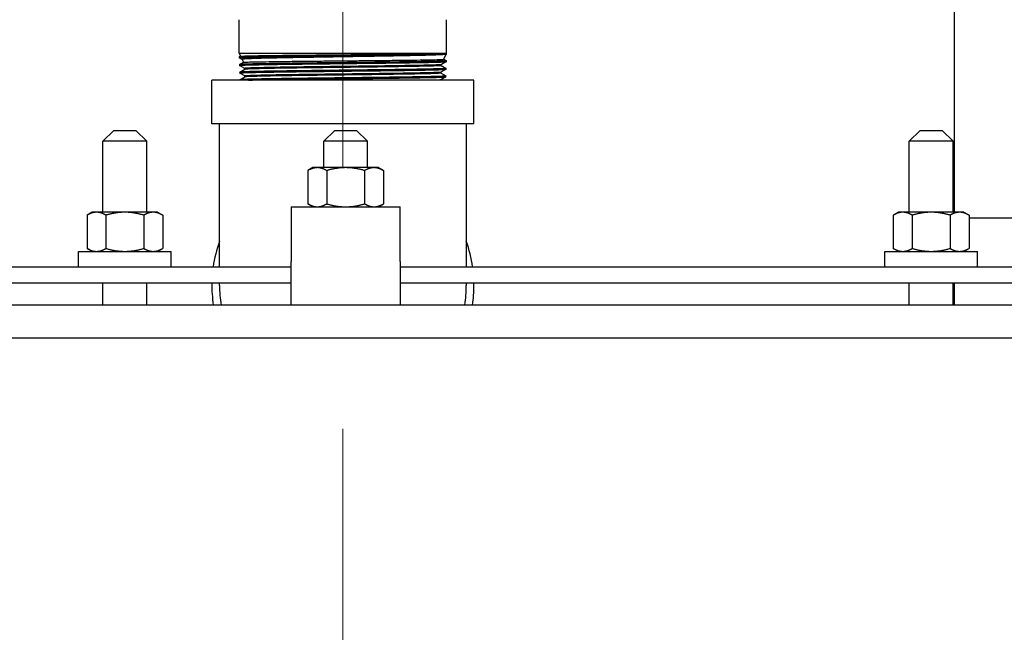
# Model space of a CAD drawing. Extents: x 1 to 669, y 0 to 417.
# Tile 61 of 256: x 111 to 122, y 257 to 264. Entities that reach past the tile are written whole.
import ezdxf

# ---------------------------------------------------------------- set-up
doc = ezdxf.new("R2010")
doc.units = 0
doc.header["$LTSCALE"] = 12
doc.header["$MEASUREMENT"] = 0
doc.linetypes.add('C', pattern=[2, 1.25, -0.25, 0.25, -0.25])
doc.layers.get('0').update_dxf_attribs({"linetype": 'CONTINUOUS'})
doc.layers.add('C', color=4, linetype='C', lineweight=13)
doc.layers.add('X', color=1, linetype='CONTINUOUS')

msp = doc.modelspace()

# ---------------------------------------------------------------- linework, layer by layer
for p, q in [((112.01295, 262.96326), (111.88795, 262.83826)), ((112.01295, 262.96326), (112.26295, 262.96326)), ((112.26295, 262.96326), (112.38795, 262.83826)), ((114.54014, 262.96326), (114.41514, 262.83826)), ((114.54014, 262.96326), (114.79014, 262.96326)), ((114.79014, 262.96326), (114.91514, 262.83826)), ((121.24098, 262.96326), (121.11598, 262.83826)), ((121.24098, 262.96326), (121.49098, 262.96326)), ((121.49098, 262.96326), (121.61598, 262.83826)), ((112.38795, 262.83826), (111.88795, 262.83826)), ((111.88795, 262.02576), (111.88795, 262.83826)), ((112.38795, 262.02576), (112.38795, 262.83826)), ((114.91514, 262.83826), (114.41514, 262.83826)), ((114.41514, 262.53626), (114.41514, 262.83826)), ((114.91514, 262.53626), (114.91514, 262.83826)), ((121.61598, 262.83826), (121.11598, 262.83826)), ((121.11598, 262.02576), (121.11598, 262.83826)), ((121.61598, 262.02576), (121.61598, 262.83826)), ((114.29014, 262.53626), (114.23213, 262.50276)), ((114.23213, 262.50276), (114.23213, 262.12175)), ((114.34038, 262.53626), (114.29014, 262.53626)), ((114.66514, 262.53626), (114.34038, 262.53626)), ((114.44863, 262.50276), (114.44863, 262.12175)), ((114.9899, 262.53626), (114.66514, 262.53626)), ((114.88165, 262.50276), (114.88165, 262.12175)), ((115.04014, 262.53626), (114.9899, 262.53626)), ((115.04014, 262.53626), (115.09815, 262.50276)), ((115.09815, 262.50276), (115.09815, 262.12175)), ((114.29014, 262.08826), (114.23213, 262.12175)), ((115.04014, 262.08826), (115.09815, 262.12175)), ((111.76295, 262.02576), (111.70493, 261.99226)), ((111.70493, 261.99226), (111.70493, 261.61125)), ((111.81319, 262.02576), (111.76295, 262.02576)), ((112.13795, 262.02576), (111.81319, 262.02576)), ((111.92144, 261.99226), (111.92144, 261.61125)), ((112.46271, 262.02576), (112.13795, 262.02576)), ((112.35445, 261.99226), (112.35445, 261.61125)), ((112.51295, 262.02576), (112.46271, 262.02576)), ((112.51295, 262.02576), (112.57096, 261.99226)), ((112.57096, 261.99226), (112.57096, 261.61125)), ((114.04014, 262.08826), (114.04014, 261.46326)), ((114.04014, 262.08826), (115.29014, 262.08826)), ((115.29014, 261.46326), (115.29014, 262.08826)), ((120.99098, 262.02576), (120.93297, 261.99226)), ((120.93297, 261.99226), (120.93297, 261.61125)), ((121.04122, 262.02576), (120.99098, 262.02576)), ((121.36598, 262.02576), (121.04122, 262.02576)), ((121.14948, 261.99226), (121.14948, 261.61125)), ((121.69074, 262.02576), (121.36598, 262.02576)), ((121.58249, 261.99226), (121.58249, 261.61125)), ((121.74098, 262.02576), (121.69074, 262.02576)), ((121.74098, 262.02576), (121.79899, 261.99226)), ((121.79899, 261.99226), (121.79899, 261.61125)), ((121.79899, 261.96326), (122.50859, 261.96326)), ((111.60645, 261.57776), (112.66945, 261.57776)), ((111.60645, 261.40076), (111.60645, 261.57776)), ((111.76295, 261.57776), (111.70493, 261.61125)), ((112.51295, 261.57776), (112.57096, 261.61125)), ((112.66945, 261.40076), (112.66945, 261.57776)), ((120.83448, 261.57776), (121.89748, 261.57776)), ((120.83448, 261.40076), (120.83448, 261.57776)), ((120.99098, 261.57776), (120.93297, 261.61125)), ((121.74098, 261.57776), (121.79899, 261.61125)), ((121.89748, 261.40076), (121.89748, 261.57776)), ((114.04014, 260.96326), (114.04014, 261.46326)), ((115.29014, 261.46326), (115.29014, 260.96326)), ((105.67712, 261.40076), (114.04014, 261.40076)), ((115.29014, 261.40076), (123.6502, 261.40076)), ((114.04014, 261.21326), (105.67712, 261.21326)), ((111.88795, 260.96326), (111.88795, 261.21326)), ((112.38795, 260.96326), (112.38795, 261.21326)), ((123.6502, 261.21326), (115.29014, 261.21326)), ((121.11598, 260.96326), (121.11598, 261.21326)), ((121.61598, 260.96326), (121.61598, 261.21326)), ((121.63039, 261.21326), (121.63039, 260.96326)), ((147.63359, 260.96326), (83.53196, 260.96326)), ((83.53196, 260.58826), (147.63359, 260.58826))]:
    msp.add_line(p, q)
for points in [[(114.34038, 262.53626), (114.29014, 262.53626), (114.23213, 262.50276)], [(114.44863, 262.50276), (114.39062, 262.53626), (114.34038, 262.53626)], [(114.66514, 262.53626), (114.56466, 262.53626), (114.44863, 262.50276)], [(114.88165, 262.50276), (114.76562, 262.53626), (114.66514, 262.53626)], [(114.9899, 262.53626), (114.93966, 262.53626), (114.88165, 262.50276)], [(115.09815, 262.50276), (115.04014, 262.53626), (114.9899, 262.53626)], [(114.23213, 262.12175), (114.29014, 262.08826), (114.34038, 262.08826)], [(114.34038, 262.08826), (114.39062, 262.08826), (114.44863, 262.12175)], [(114.44863, 262.12175), (114.56466, 262.08826), (114.66514, 262.08826)], [(114.66514, 262.08826), (114.76562, 262.08826), (114.88165, 262.12175)], [(114.88165, 262.12175), (114.93966, 262.08826), (114.9899, 262.08826)], [(114.9899, 262.08826), (115.04014, 262.08826), (115.09815, 262.12175)], [(111.81319, 262.02576), (111.76295, 262.02576), (111.70493, 261.99226)], [(111.92144, 261.99226), (111.86343, 262.02576), (111.81319, 262.02576)], [(112.13795, 262.02576), (112.03746, 262.02576), (111.92144, 261.99226)], [(112.35445, 261.99226), (112.23843, 262.02576), (112.13795, 262.02576)], [(112.46271, 262.02576), (112.41246, 262.02576), (112.35445, 261.99226)], [(112.57096, 261.99226), (112.51295, 262.02576), (112.46271, 262.02576)], [(121.04122, 262.02576), (120.99098, 262.02576), (120.93297, 261.99226)], [(121.14948, 261.99226), (121.09146, 262.02576), (121.04122, 262.02576)], [(121.36598, 262.02576), (121.2655, 262.02576), (121.14948, 261.99226)], [(121.58249, 261.99226), (121.46646, 262.02576), (121.36598, 262.02576)], [(121.69074, 262.02576), (121.6405, 262.02576), (121.58249, 261.99226)], [(121.79899, 261.99226), (121.74098, 262.02576), (121.69074, 262.02576)], [(111.70493, 261.61125), (111.76295, 261.57776), (111.81319, 261.57776)], [(111.81319, 261.57776), (111.86343, 261.57776), (111.92144, 261.61125)], [(111.92144, 261.61125), (112.03746, 261.57776), (112.13795, 261.57776)], [(112.13795, 261.57776), (112.23843, 261.57776), (112.35445, 261.61125)], [(112.35445, 261.61125), (112.41246, 261.57776), (112.46271, 261.57776)], [(112.46271, 261.57776), (112.51295, 261.57776), (112.57096, 261.61125)], [(120.93297, 261.61125), (120.99098, 261.57776), (121.04122, 261.57776)], [(121.04122, 261.57776), (121.09146, 261.57776), (121.14948, 261.61125)], [(121.14948, 261.61125), (121.2655, 261.57776), (121.36598, 261.57776)], [(121.36598, 261.57776), (121.46646, 261.57776), (121.58249, 261.61125)], [(121.58249, 261.61125), (121.6405, 261.57776), (121.69074, 261.57776)], [(121.69074, 261.57776), (121.74098, 261.57776), (121.79899, 261.61125)]]:
    msp.add_rational_spline(points, [1, 1.0379548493, 1], degree=2)
at = {"layer": 'C'}
msp.add_line((114.63359, 277.54814), (114.63359, 161.62837), dxfattribs=at)
at = {"layer": 'X'}
for p, q in [((121.63039, 268.53826), (121.63039, 262.02576)), ((113.44609, 263.84646), (113.44609, 264.23006)), ((115.82109, 263.84646), (115.82109, 264.23006)), ((113.44609, 263.84646), (113.4623, 263.81169)), ((113.44609, 263.84646), (115.82109, 263.84646)), ((113.44745, 263.80297), (113.44774, 263.79351)), ((113.44768, 263.80325), (113.4625, 263.8118)), ((115.78856, 263.7767), (115.81508, 263.83356)), ((115.82056, 263.83673), (115.81476, 263.83338)), ((115.8208, 263.837), (115.82109, 263.84646)), ((113.47936, 263.77512), (113.44798, 263.79324)), ((113.45015, 263.71602), (113.45045, 263.70656)), ((113.4504, 263.71631), (113.49503, 263.74208)), ((113.50937, 263.6724), (113.45069, 263.70628)), ((113.47927, 263.7753), (113.49482, 263.74196)), ((115.75919, 263.71371), (115.76057, 263.71668)), ((115.75919, 263.70516), (115.75919, 263.71371)), ((115.75919, 263.7053), (115.81544, 263.67282)), ((115.81784, 263.74975), (115.76023, 263.71648)), ((115.78862, 263.77682), (115.81814, 263.75977)), ((115.81809, 263.75003), (115.81838, 263.75948)), ((113.45286, 263.62905), (113.45316, 263.61959)), ((113.4531, 263.62933), (113.50963, 263.66197)), ((113.51205, 263.58545), (113.45339, 263.61932)), ((113.45581, 263.54239), (113.5123, 263.57502)), ((113.50937, 263.66183), (113.50937, 263.67255)), ((113.51205, 263.57487), (113.51205, 263.58559)), ((115.81242, 263.57584), (115.75351, 263.54182)), ((115.81514, 263.66281), (115.75621, 263.62878)), ((115.75647, 263.6182), (115.75647, 263.62893)), ((115.75647, 263.61835), (115.81272, 263.58587)), ((115.81267, 263.57612), (115.81297, 263.58557)), ((115.81538, 263.66308), (115.81568, 263.67254)), ((116.13359, 263.53826), (113.13359, 263.53826)), ((113.13359, 263.03826), (113.13359, 263.53826)), ((113.45557, 263.54211), (113.45569, 263.53826)), ((115.75376, 263.53826), (115.75376, 263.54196)), ((116.13359, 263.03826), (116.13359, 263.53826)), ((116.13359, 263.03826), (113.13359, 263.03826))]:
    msp.add_line(p, q, dxfattribs=at)
for radius, start, end in [(1.5, 160.333362, 171.855699), (1.5, 8.144301, 19.666638), (1.5, 179.045026, 188.626927), (1.5, 0, 0.954974), (1.4125, 179.99672, 189.165806), (1.4125, 350.834194, 0), (1.5, 351.373073, 0)]:
    msp.add_arc((114.63359, 261.18826), radius, start, end, dxfattribs=at)
at = {"layer": 'X', "extrusion": (2.22628e-16, -9.42201e-33, -1)}
msp.add_ellipse((114.63361, 261.18826), major_axis=(1.41248, 0.00007), ratio=0.00001231, start_param=0, end_param=0.00004925, dxfattribs=at)
at = {"layer": 'X'}
for points, knots in [([(115.82109, 263.84646), (115.82108, 263.84594), (115.81861, 263.84542), (115.81122, 263.84464), (115.80811, 263.84438), (115.79921, 263.84376), (115.79287, 263.8434), (115.78033, 263.84281), (115.77478, 263.84257), (115.76463, 263.84217), (115.76031, 263.84201), (115.74345, 263.84141), (115.72945, 263.84096), (115.70464, 263.84026), (115.69491, 263.84), (115.66968, 263.83937), (115.65359, 263.839), (115.62481, 263.83838), (115.61273, 263.83813), (115.59312, 263.83774), (115.58591, 263.8376), (115.55487, 263.837), (115.52966, 263.83654), (115.48798, 263.83582), (115.47249, 263.83556), (115.42279, 263.83475), (115.38711, 263.83422), (115.33433, 263.83345), (115.31866, 263.83323), (115.28461, 263.83275), (115.26617, 263.83249), (115.21333, 263.83176), (115.17825, 263.83129), (115.10078, 263.83029), (115.05816, 263.82977), (114.99567, 263.82901), (114.97652, 263.82877), (114.93394, 263.82826), (114.91046, 263.82797), (114.86144, 263.82738), (114.8359, 263.82707), (114.79915, 263.82664), (114.78805, 263.82651), (114.72954, 263.82582), (114.68184, 263.82527), (114.62044, 263.82456), (114.60677, 263.8244), (114.57856, 263.82408), (114.56402, 263.82391), (114.5288, 263.82349), (114.50816, 263.82325), (114.4569, 263.82264), (114.42638, 263.82227), (114.36816, 263.82158), (114.34044, 263.82125), (114.28388, 263.82057), (114.2551, 263.82022), (114.21354, 263.81971), (114.20047, 263.81955), (114.17253, 263.81919), (114.15769, 263.819), (114.10555, 263.81833), (114.06903, 263.81784), (114.00398, 263.81696), (113.97518, 263.81657), (113.9245, 263.81585), (113.90236, 263.81553), (113.87131, 263.81506), (113.8619, 263.81492), (113.81324, 263.81416), (113.77618, 263.81354), (113.72707, 263.81267), (113.71292, 263.81241), (113.67749, 263.81175), (113.65698, 263.81134), (113.63083, 263.81078), (113.62405, 263.81063), (113.58876, 263.80983), (113.56346, 263.80917), (113.53191, 263.80823), (113.52283, 263.80794), (113.50222, 263.80722), (113.49159, 263.80679), (113.47945, 263.80621), (113.47648, 263.80606), (113.46322, 263.80531), (113.45584, 263.80472), (113.45038, 263.80395), (113.44942, 263.80378), (113.44787, 263.80339), (113.44744, 263.80318), (113.44745, 263.80297)], [-9.47256273, -9.47256273, -9.47256273, -9.47256273, -9.13709181, -9.13709181, -8.96674034, -8.96674034, -8.73163726, -8.73163726, -8.5742815, -8.5742815, -8.46833119, -8.46833119, -8.18143914, -8.18143914, -8.01317852, -8.01317852, -7.76844077, -7.76844077, -7.60371768, -7.60371768, -7.51117551, -7.51117551, -7.21310844, -7.21310844, -7.04491639, -7.04491639, -6.68776918, -6.68776918, -6.5407645, -6.5407645, -6.37374365, -6.37374365, -6.07049846, -6.07049846, -5.72046006, -5.72046006, -5.56768836, -5.56768836, -5.38325844, -5.38325844, -5.18541776, -5.18541776, -5.10006029, -5.10006029, -4.73627046, -4.73627046, -4.63213991, -4.63213991, -4.52116385, -4.52116385, -4.36309456, -4.36309456, -4.12752798, -4.12752798, -3.9102245, -3.9102245, -3.67985042, -3.67985042, -3.57308017, -3.57308017, -3.45002315, -3.45002315, -3.13665507, -3.13665507, -2.87538198, -2.87538198, -2.66312778, -2.66312778, -2.56914037, -2.56914037, -2.17038982, -2.17038982, -2.00138706, -2.00138706, -1.73212313, -1.73212313, -1.63460314, -1.63460314, -1.21079821, -1.21079821, -1.01927815, -1.01927815, -0.73697617, -0.73697617, -0.6367191, -0.6367191, -0.25426431, -0.25426431, -0.14107296, -0.14107296, -0.000001, -0.000001, -0.000001, -0.000001]), ([(113.44774, 263.79351), (113.44774, 263.79366), (113.44795, 263.79381), (113.44865, 263.79406), (113.449, 263.79415), (113.45114, 263.79462), (113.45414, 263.795), (113.46251, 263.79574), (113.46775, 263.7961), (113.48025, 263.79679), (113.48741, 263.79713), (113.50557, 263.79787), (113.51708, 263.79828), (113.53499, 263.79885), (113.54014, 263.79901), (113.55688, 263.79951), (113.56922, 263.79985), (113.59235, 263.80044), (113.60272, 263.80069), (113.63673, 263.80146), (113.66209, 263.80198), (113.69797, 263.80267), (113.70658, 263.80283), (113.72293, 263.80313), (113.73062, 263.80327), (113.7623, 263.80383), (113.78742, 263.80427), (113.82914, 263.80495), (113.84499, 263.8052), (113.88674, 263.80584), (113.91318, 263.80623), (113.95634, 263.80684), (113.97248, 263.80707), (113.9943, 263.80737), (113.99974, 263.80744), (114.01746, 263.80768), (114.02985, 263.80785), (114.06779, 263.80837), (114.09374, 263.80872), (114.14384, 263.80937), (114.16787, 263.80968), (114.22044, 263.81034), (114.24908, 263.81069), (114.30421, 263.81136), (114.33063, 263.81167), (114.37132, 263.81216), (114.38542, 263.81233), (114.42833, 263.81284), (114.45729, 263.81319), (114.51245, 263.81384), (114.53861, 263.81415), (114.59636, 263.81483), (114.62797, 263.81519), (114.68583, 263.81586), (114.71208, 263.81616), (114.75269, 263.81663), (114.76709, 263.8168), (114.81055, 263.81732), (114.83948, 263.81767), (114.89392, 263.81832), (114.91945, 263.81863), (114.97422, 263.81929), (115.00337, 263.81964), (115.06063, 263.82034), (115.08874, 263.82069), (115.13423, 263.82127), (115.15188, 263.8215), (115.20985, 263.82226), (115.24917, 263.8228), (115.31475, 263.82372), (115.34163, 263.8241), (115.39101, 263.82482), (115.41365, 263.82516), (115.44965, 263.82573), (115.46343, 263.82596), (115.5094, 263.82673), (115.53996, 263.82727), (115.5906, 263.82823), (115.61148, 263.82865), (115.64544, 263.82937), (115.65911, 263.82967), (115.68125, 263.8302), (115.69009, 263.83043), (115.71898, 263.8312), (115.73699, 263.83175), (115.76379, 263.83268), (115.77373, 263.83307), (115.7893, 263.83378), (115.79537, 263.8341), (115.80263, 263.83456), (115.80461, 263.83469), (115.81447, 263.83544), (115.81915, 263.83606), (115.82067, 263.83677), (115.82079, 263.83689), (115.8208, 263.837)], [-11.53285802, -11.53285802, -11.53285802, -11.53285802, -11.43284874, -11.43284874, -11.37084895, -11.37084895, -11.12690911, -11.12690911, -10.89489076, -10.89489076, -10.67291371, -10.67291371, -10.40248666, -10.40248666, -10.29989945, -10.29989945, -10.08149183, -10.08149183, -9.91915115, -9.91915115, -9.57329629, -9.57329629, -9.46734587, -9.46734587, -9.37639584, -9.37639584, -9.09912493, -9.09912493, -8.93618078, -8.93618078, -8.67979378, -8.67979378, -8.53080306, -8.53080306, -8.48166176, -8.48166176, -8.37156485, -8.37156485, -8.14806424, -8.14806424, -7.94801612, -7.94801612, -7.71635826, -7.71635826, -7.50752891, -7.50752891, -7.39749014, -7.39749014, -7.17392687, -7.17392687, -6.97382948, -6.97382948, -6.73303245, -6.73303245, -6.53274931, -6.53274931, -6.42236867, -6.42236867, -6.19900496, -6.19900496, -5.99918079, -5.99918079, -5.76651448, -5.76651448, -5.5359199, -5.5359199, -5.38705137, -5.38705137, -5.0409498, -5.0409498, -4.78848577, -4.78848577, -4.56220179, -4.56220179, -4.4165029, -4.4165029, -4.06461066, -4.06461066, -3.79041412, -3.79041412, -3.58761652, -3.58761652, -3.44235546, -3.44235546, -3.08961343, -3.08961343, -2.83172871, -2.83172871, -2.62016525, -2.62016525, -2.53114475, -2.53114475, -2.13612935, -2.13612935, -2.06239191, -2.06239191, -2.06239191, -2.06239191]), ([(113.4625, 263.8118), (113.46363, 263.81245), (113.47089, 263.81312), (113.49856, 263.81449), (113.51987, 263.81518), (113.56755, 263.81638), (113.59059, 263.81689), (113.64957, 263.81802), (113.68721, 263.81863), (113.77996, 263.82001), (113.83691, 263.82078), (113.92834, 263.82188), (113.95864, 263.82223), (114.05351, 263.82329), (114.12104, 263.82403), (114.25987, 263.82545), (114.33074, 263.82612), (114.48097, 263.82757), (114.5603, 263.82834), (114.71801, 263.8298), (114.796, 263.83053), (114.90915, 263.83163), (114.94533, 263.83199), (115.05489, 263.83306), (115.12642, 263.83377), (115.22846, 263.83486), (115.26151, 263.83523), (115.35472, 263.83629), (115.41198, 263.83696), (115.5199, 263.83838), (115.56984, 263.83912), (115.68033, 263.84093), (115.73216, 263.84205), (115.78424, 263.84368), (115.79724, 263.8442), (115.81585, 263.8453), (115.82083, 263.84589), (115.82109, 263.84646)], [0.06139308, 0.06139308, 0.06139308, 0.06139308, 0.58954625, 0.58954625, 1.15791361, 1.15791361, 1.56011971, 1.56011971, 2.06514214, 2.06514214, 2.67523908, 2.67523908, 2.96134308, 2.96134308, 3.54237111, 3.54237111, 4.10606628, 4.10606628, 4.7127555, 4.7127555, 5.3087024, 5.3087024, 5.59302779, 5.59302779, 6.18131623, 6.18131623, 6.47456504, 6.47456504, 7.03504277, 7.03504277, 7.62528495, 7.62528495, 8.52449075, 8.52449075, 8.95713866, 8.95713866, 9.42156658, 9.42156658, 9.42156658, 9.42156658]), ([(115.81476, 263.83338), (115.81428, 263.8331), (115.81342, 263.83283), (115.80703, 263.83141), (115.79536, 263.83026), (115.75771, 263.82793), (115.73054, 263.8267), (115.66302, 263.82423), (115.62325, 263.82306), (115.53271, 263.82069), (115.48239, 263.81949), (115.36825, 263.81705), (115.30412, 263.81583), (115.17432, 263.81342), (115.10975, 263.81228), (114.975, 263.81003), (114.90492, 263.80888), (114.79613, 263.80711), (114.75842, 263.8065), (114.64549, 263.80471), (114.57011, 263.80353), (114.45847, 263.80172), (114.42179, 263.80112), (114.30829, 263.79925), (114.23303, 263.79803), (114.09152, 263.79553), (114.02534, 263.7943), (113.90514, 263.79196), (113.85083, 263.79082), (113.77597, 263.78906), (113.752, 263.78847), (113.6877, 263.78682), (113.65068, 263.78577), (113.59633, 263.78392), (113.57649, 263.78315), (113.53176, 263.78118), (113.51112, 263.78001), (113.4849, 263.77763), (113.47874, 263.77645), (113.47927, 263.7753)], [2.12597317, 2.12597317, 2.12597317, 2.12597317, 2.25974627, 2.25974627, 2.8080104, 2.8080104, 3.40811123, 3.40811123, 3.98844343, 3.98844343, 4.55720018, 4.55720018, 5.16445939, 5.16445939, 5.70854525, 5.70854525, 6.26239868, 6.26239868, 6.55260706, 6.55260706, 7.12943904, 7.12943904, 7.41462965, 7.41462965, 8.02074199, 8.02074199, 8.60374077, 8.60374077, 9.15386013, 9.15386013, 9.43318676, 9.43318676, 9.94825554, 9.94825554, 10.30905597, 10.30905597, 10.88666565, 10.88666565, 11.43780721, 11.43780721, 11.43780721, 11.43780721]), ([(115.81814, 263.75977), (115.81829, 263.75968), (115.81837, 263.7596), (115.81842, 263.75922), (115.81769, 263.75893), (115.81447, 263.75832), (115.8117, 263.75799), (115.80548, 263.75745), (115.80262, 263.75724), (115.79586, 263.75679), (115.79189, 263.75656), (115.77694, 263.75578), (115.76379, 263.75524), (115.74428, 263.75456), (115.74033, 263.75443), (115.72692, 263.75401), (115.71684, 263.75371), (115.69526, 263.75313), (115.68378, 263.75284), (115.66187, 263.75231), (115.65171, 263.75207), (115.61706, 263.75129), (115.59078, 263.75075), (115.54148, 263.74982), (115.51945, 263.74943), (115.47696, 263.74872), (115.45684, 263.74839), (115.42061, 263.74782), (115.40482, 263.74757), (115.35451, 263.7468), (115.31878, 263.74627), (115.24838, 263.74529), (115.21403, 263.74483), (115.15894, 263.74412), (115.13887, 263.74386), (115.10055, 263.74337), (115.08237, 263.74314), (115.02071, 263.74235), (114.97646, 263.7418), (114.89814, 263.74086), (114.86443, 263.74046), (114.80345, 263.73975), (114.77628, 263.73943), (114.72764, 263.73886), (114.70621, 263.73861), (114.6413, 263.73784), (114.59777, 263.73732), (114.54321, 263.73669), (114.53206, 263.73656), (114.49156, 263.73608), (114.46231, 263.73574), (114.41163, 263.73515), (114.39012, 263.7349), (114.34784, 263.73439), (114.32706, 263.73414), (114.26462, 263.73337), (114.22349, 263.73285), (114.15163, 263.73194), (114.12059, 263.73155), (114.06507, 263.73083), (114.0404, 263.7305), (113.99836, 263.72992), (113.98077, 263.72968), (113.92699, 263.7289), (113.89192, 263.72838), (113.84177, 263.7276), (113.8255, 263.72735), (113.78683, 263.72673), (113.76489, 263.72636), (113.73537, 263.72584), (113.72699, 263.72569), (113.71005, 263.72538), (113.70152, 263.72521), (113.66754, 263.72455), (113.64372, 263.72405), (113.61008, 263.72329), (113.5989, 263.72303), (113.57101, 263.72234), (113.55526, 263.72191), (113.53716, 263.72137), (113.53336, 263.72125), (113.52521, 263.72098), (113.52091, 263.72084), (113.50662, 263.72033), (113.49757, 263.71996), (113.48326, 263.7193), (113.4776, 263.71901), (113.46565, 263.71829), (113.46023, 263.71787), (113.4543, 263.71721), (113.45269, 263.71697), (113.45064, 263.71649), (113.45015, 263.71625), (113.45015, 263.71602)], [-9.51338368, -9.51338368, -9.51338368, -9.51338368, -9.45661526, -9.45661526, -9.26922027, -9.26922027, -9.05145155, -9.05145155, -8.91178009, -8.91178009, -8.76280499, -8.76280499, -8.40989047, -8.40989047, -8.32462409, -8.32462409, -8.13054749, -8.13054749, -7.93776402, -7.93776402, -7.78430216, -7.78430216, -7.43599623, -7.43599623, -7.17922766, -7.17922766, -6.96363933, -6.96363933, -6.80400853, -6.80400853, -6.46611912, -6.46611912, -6.16321367, -6.16321367, -5.99338459, -5.99338459, -5.84318287, -5.84318287, -5.48909316, -5.48909316, -5.22657283, -5.22657283, -5.01779266, -5.01779266, -4.85413936, -4.85413936, -4.52265684, -4.52265684, -4.43739848, -4.43739848, -4.21259989, -4.21259989, -4.04548849, -4.04548849, -3.88195293, -3.88195293, -3.55032157, -3.55032157, -3.28974411, -3.28974411, -3.07399068, -3.07399068, -2.91424317, -2.91424317, -2.57667043, -2.57667043, -2.408481, -2.408481, -2.16603832, -2.16603832, -2.06728731, -2.06728731, -1.96257313, -1.96257313, -1.64073056, -1.64073056, -1.46828564, -1.46828564, -1.18737076, -1.18737076, -1.10959377, -1.10959377, -1.01491986, -1.01491986, -0.78039723, -0.78039723, -0.5891764, -0.5891764, -0.31199912, -0.31199912, -0.15163602, -0.15163602, -0.000001, -0.000001, -0.000001, -0.000001]), ([(113.45045, 263.70656), (113.45044, 263.70679), (113.45091, 263.70702), (113.45374, 263.70769), (113.45748, 263.70814), (113.46508, 263.70874), (113.46732, 263.7089), (113.47202, 263.7092), (113.47443, 263.70935), (113.48436, 263.7099), (113.49318, 263.71031), (113.50977, 263.71098), (113.51663, 263.71123), (113.54277, 263.71211), (113.56496, 263.71273), (113.59647, 263.7135), (113.6027, 263.71365), (113.62795, 263.71424), (113.64836, 263.71469), (113.68261, 263.71539), (113.69543, 263.71564), (113.7403, 263.71648), (113.7744, 263.71706), (113.8196, 263.71779), (113.82854, 263.71793), (113.84752, 263.71823), (113.8576, 263.71839), (113.89017, 263.71889), (113.91323, 263.71924), (113.95821, 263.7199), (113.98001, 263.72021), (114.02789, 263.72087), (114.05411, 263.72122), (114.09482, 263.72175), (114.1089, 263.72193), (114.13804, 263.72231), (114.15311, 263.7225), (114.1875, 263.72294), (114.20689, 263.72319), (114.25359, 263.72377), (114.28106, 263.72412), (114.31922, 263.72458), (114.32965, 263.72471), (114.38698, 263.7254), (114.43455, 263.72596), (114.50035, 263.72673), (114.5182, 263.72693), (114.56397, 263.72747), (114.59192, 263.7278), (114.65315, 263.72853), (114.68643, 263.72892), (114.76783, 263.72988), (114.81578, 263.73043), (114.88085, 263.7312), (114.89841, 263.73141), (114.94296, 263.73194), (114.96981, 263.73227), (115.02806, 263.733), (115.05931, 263.73339), (115.13485, 263.73435), (115.17847, 263.73491), (115.23619, 263.73568), (115.25151, 263.73588), (115.2904, 263.73642), (115.31362, 263.73675), (115.36347, 263.73749), (115.3898, 263.73789), (115.44997, 263.73882), (115.48292, 263.73935), (115.52661, 263.74011), (115.539, 263.74033), (115.57318, 263.74096), (115.59412, 263.74138), (115.63005, 263.74213), (115.64543, 263.74248), (115.67564, 263.74318), (115.69028, 263.74355), (115.71569, 263.74423), (115.7267, 263.74455), (115.74195, 263.74504), (115.74686, 263.7452), (115.76128, 263.74572), (115.76999, 263.74607), (115.7845, 263.74673), (115.79051, 263.74704), (115.80241, 263.74776), (115.80765, 263.74816), (115.81407, 263.74885), (115.81596, 263.74915), (115.81773, 263.74964), (115.81808, 263.74983), (115.81809, 263.75003)], [-18.90915199, -18.90915199, -18.90915199, -18.90915199, -18.76104523, -18.76104523, -18.4684975, -18.4684975, -18.3637257, -18.3637257, -18.269671, -18.269671, -18.00476426, -18.00476426, -17.84234053, -17.84234053, -17.43085156, -17.43085156, -17.33330884, -17.33330884, -17.04598612, -17.04598612, -16.88370855, -16.88370855, -16.49764311, -16.49764311, -16.40428617, -16.40428617, -16.30207834, -16.30207834, -16.07855265, -16.07855265, -15.87788412, -15.87788412, -15.64705875, -15.64705875, -15.52697951, -15.52697951, -15.40088217, -15.40088217, -15.24190602, -15.24190602, -15.02178736, -15.02178736, -14.93947377, -14.93947377, -14.57071115, -14.57071115, -14.43386427, -14.43386427, -14.22071974, -14.22071974, -13.9671305, -13.9671305, -13.59872889, -13.59872889, -13.46169177, -13.46169177, -13.2491152, -13.2491152, -12.99538797, -12.99538797, -12.62527191, -12.62527191, -12.48901647, -12.48901647, -12.27470882, -12.27470882, -12.01717984, -12.01717984, -11.66453373, -11.66453373, -11.51954806, -11.51954806, -11.2526549, -11.2526549, -11.03189942, -11.03189942, -10.79154986, -10.79154986, -10.58004136, -10.58004136, -10.47234214, -10.47234214, -10.24754974, -10.24754974, -10.04543282, -10.04543282, -9.77958385, -9.77958385, -9.58578252, -9.58578252, -9.45982275, -9.45982275, -9.45982275, -9.45982275]), ([(113.49503, 263.74208), (113.49697, 263.74319), (113.51588, 263.74427), (113.58884, 263.74659), (113.64506, 263.74774), (113.76148, 263.74967), (113.81142, 263.75038), (113.92374, 263.75185), (113.98636, 263.75262), (114.08489, 263.75373), (114.11748, 263.75408), (114.2181, 263.75515), (114.28832, 263.75588), (114.39632, 263.75697), (114.43262, 263.75732), (114.53979, 263.75835), (114.61125, 263.75905), (114.75704, 263.76048), (114.83101, 263.76118), (114.97876, 263.76264), (115.05212, 263.76341), (115.15589, 263.76451), (115.18867, 263.76486), (115.28512, 263.76593), (115.34586, 263.76667), (115.42958, 263.76775), (115.45611, 263.7681), (115.53013, 263.76914), (115.57393, 263.76984), (115.65182, 263.77127), (115.68526, 263.77197), (115.73984, 263.77343), (115.76031, 263.7742), (115.7831, 263.77553), (115.78829, 263.77611), (115.78856, 263.7767)], [0.06254927, 0.06254927, 0.06254927, 0.06254927, 0.92800308, 0.92800308, 1.85874174, 1.85874174, 2.42806721, 2.42806721, 3.02255564, 3.02255564, 3.30435256, 3.30435256, 3.8725886, 3.8725886, 4.15540417, 4.15540417, 4.70120247, 4.70120247, 5.27108023, 5.27108023, 5.86331521, 5.86331521, 6.14619506, 6.14619506, 6.7189976, 6.7189976, 7.00284458, 7.00284458, 7.55220763, 7.55220763, 8.1236185, 8.1236185, 8.71892075, 8.71892075, 9.18992153, 9.18992153, 9.18992153, 9.18992153]), ([(115.74026, 263.71349), (115.72797, 263.71266), (115.70977, 263.71183), (115.64283, 263.70951), (115.58131, 263.70802), (115.42768, 263.70504), (115.33559, 263.70355), (115.13035, 263.70057), (115.01724, 263.69908), (114.78166, 263.69609), (114.65924, 263.6946), (114.41772, 263.69162), (114.29867, 263.69013), (114.07622, 263.68715), (113.97287, 263.68566), (113.79253, 263.68267), (113.71557, 263.68118), (113.596, 263.6782), (113.5534, 263.67671), (113.51632, 263.67433), (113.50937, 263.67344), (113.50937, 263.67255)], [0.2137827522, 0.2137827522, 0.2137827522, 0.2137827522, 0.2157977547, 0.2157977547, 0.2194283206, 0.2194283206, 0.2230588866, 0.2230588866, 0.2266894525, 0.2266894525, 0.2303200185, 0.2303200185, 0.2339505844, 0.2339505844, 0.2375811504, 0.2375811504, 0.2412117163, 0.2412117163, 0.2448422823, 0.2448422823, 0.2470100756, 0.2470100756, 0.2470100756, 0.2470100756]), ([(115.75919, 263.70516), (115.75919, 263.70497), (115.7589, 263.70479), (115.75349, 263.70312), (115.72893, 263.70163), (115.64283, 263.69864), (115.58131, 263.69715), (115.42768, 263.69417), (115.33559, 263.69268), (115.13035, 263.6897), (115.01724, 263.68821), (114.78166, 263.68522), (114.65924, 263.68373), (114.41772, 263.68075), (114.29867, 263.67926), (114.07622, 263.67628), (113.97287, 263.67479), (113.79253, 263.6718), (113.71557, 263.67031), (113.596, 263.66733), (113.5534, 263.66584), (113.51786, 263.66356), (113.511, 263.66277), (113.50963, 263.66197)], [0.211723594, 0.211723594, 0.211723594, 0.211723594, 0.2121671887, 0.2121671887, 0.2157977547, 0.2157977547, 0.2194283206, 0.2194283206, 0.2230588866, 0.2230588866, 0.2266894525, 0.2266894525, 0.2303200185, 0.2303200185, 0.2339505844, 0.2339505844, 0.2375811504, 0.2375811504, 0.2412117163, 0.2412117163, 0.2448422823, 0.2448422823, 0.2467696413, 0.2467696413, 0.2467696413, 0.2467696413]), ([(115.81544, 263.67282), (115.81559, 263.67274), (115.81566, 263.67265), (115.8157, 263.67236), (115.81533, 263.67216), (115.8143, 263.67188), (115.81399, 263.67181), (115.81312, 263.67163), (115.81251, 263.67153), (115.80774, 263.67083), (115.80046, 263.67023), (115.78038, 263.6691), (115.76808, 263.66856), (115.74938, 263.66789), (115.74542, 263.66775), (115.73564, 263.66742), (115.72966, 263.66723), (115.71235, 263.6667), (115.70038, 263.66637), (115.67563, 263.66572), (115.663, 263.66541), (115.64381, 263.66497), (115.63786, 263.66484), (115.61644, 263.66438), (115.60024, 263.66405), (115.57147, 263.66349), (115.55936, 263.66326), (115.53096, 263.66274), (115.51445, 263.66244), (115.47234, 263.66171), (115.44612, 263.66127), (115.39631, 263.66049), (115.37313, 263.66014), (115.32198, 263.6594), (115.29383, 263.65901), (115.24786, 263.65837), (115.23058, 263.65813), (115.17326, 263.65735), (115.1322, 263.65681), (115.07976, 263.65614), (115.06938, 263.65601), (115.03502, 263.65559), (115.01081, 263.65529), (114.96263, 263.65471), (114.93868, 263.65442), (114.89455, 263.65389), (114.87444, 263.65364), (114.81016, 263.65287), (114.76565, 263.65234), (114.70976, 263.65168), (114.69859, 263.65155), (114.66196, 263.65112), (114.63648, 263.65083), (114.58584, 263.65024), (114.56069, 263.64995), (114.51526, 263.64942), (114.49496, 263.64918), (114.43003, 263.6484), (114.38571, 263.64786), (114.33115, 263.6472), (114.32035, 263.64707), (114.28504, 263.64665), (114.26072, 263.64635), (114.21308, 263.64577), (114.18975, 263.64548), (114.14787, 263.64494), (114.12923, 263.6447), (114.07055, 263.64392), (114.03144, 263.64339), (113.96538, 263.64247), (113.93786, 263.64208), (113.88885, 263.64136), (113.86711, 263.64103), (113.83747, 263.64057), (113.82901, 263.64043), (113.78134, 263.63966), (113.74464, 263.63901), (113.69704, 263.63812), (113.68375, 263.63786), (113.64793, 263.63714), (113.62654, 263.63669), (113.6013, 263.63609), (113.59585, 263.63595), (113.57235, 263.63536), (113.55585, 263.6349), (113.5328, 263.63418), (113.52505, 263.63392), (113.51021, 263.63339), (113.50322, 263.63312), (113.48849, 263.63249), (113.48128, 263.63213), (113.47298, 263.63163), (113.47088, 263.6315), (113.46126, 263.6308), (113.45631, 263.63025), (113.45328, 263.62948), (113.45285, 263.62926), (113.45286, 263.62905)], [-9.49028569, -9.49028569, -9.49028569, -9.49028569, -9.43483805, -9.43483805, -9.29976062, -9.29976062, -9.25352977, -9.25352977, -9.18731755, -9.18731755, -8.80324134, -8.80324134, -8.44922324, -8.44922324, -8.3591967, -8.3591967, -8.23558007, -8.23558007, -8.01866221, -8.01866221, -7.81922346, -7.81922346, -7.73258983, -7.73258983, -7.5145173, -7.5145173, -7.36458062, -7.36458062, -7.17368846, -7.17368846, -6.89467917, -6.89467917, -6.66603927, -6.66603927, -6.40502094, -6.40502094, -6.25176973, -6.25176973, -5.90387767, -5.90387767, -5.81859627, -5.81859627, -5.62331167, -5.62331167, -5.43392739, -5.43392739, -5.2771274, -5.2771274, -4.93535015, -4.93535015, -4.85008559, -4.85008559, -4.65592133, -4.65592133, -4.46409805, -4.46409805, -4.30851073, -4.30851073, -3.9647195, -3.9647195, -3.87944938, -3.87944938, -3.68489703, -3.68489703, -3.49388787, -3.49388787, -3.33744324, -3.33744324, -2.99513379, -2.99513379, -2.73838792, -2.73838792, -2.52290445, -2.52290445, -2.43518457, -2.43518457, -2.02199325, -2.02199325, -1.85375287, -1.85375287, -1.55054089, -1.55054089, -1.46422099, -1.46422099, -1.16834051, -1.16834051, -1.00114699, -1.00114699, -0.82287553, -0.82287553, -0.58638048, -0.58638048, -0.49684934, -0.49684934, -0.14064644, -0.14064644, -0.000001, -0.000001, -0.000001, -0.000001]), ([(113.45316, 263.61959), (113.45315, 263.61967), (113.45321, 263.61975), (113.45405, 263.62032), (113.45698, 263.62082), (113.46474, 263.62157), (113.46796, 263.62182), (113.47646, 263.62239), (113.48204, 263.62269), (113.49417, 263.62327), (113.50051, 263.62354), (113.51086, 263.62394), (113.51437, 263.62407), (113.52306, 263.62438), (113.52839, 263.62457), (113.54425, 263.62508), (113.55543, 263.62542), (113.57671, 263.62601), (113.5864, 263.62626), (113.61165, 263.62688), (113.6278, 263.62724), (113.65642, 263.62785), (113.6683, 263.62809), (113.68723, 263.62846), (113.69395, 263.62859), (113.70863, 263.62887), (113.71662, 263.62902), (113.74371, 263.62953), (113.76351, 263.62988), (113.79896, 263.63048), (113.81422, 263.63074), (113.84853, 263.63129), (113.86775, 263.63158), (113.91093, 263.63223), (113.93509, 263.63257), (113.97095, 263.63308), (113.98211, 263.63324), (114.02149, 263.63379), (114.05034, 263.63419), (114.10323, 263.6349), (114.12698, 263.63521), (114.17857, 263.63588), (114.20649, 263.63622), (114.26044, 263.63689), (114.2864, 263.6372), (114.32632, 263.63769), (114.3401, 263.63785), (114.38242, 263.63837), (114.41116, 263.63872), (114.46613, 263.63938), (114.4923, 263.63969), (114.54867, 263.64035), (114.57888, 263.6407), (114.63624, 263.64137), (114.66337, 263.64168), (114.70473, 263.64216), (114.719, 263.64233), (114.76243, 263.64285), (114.79152, 263.64319), (114.84647, 263.64385), (114.87235, 263.64416), (114.92772, 263.64483), (114.95713, 263.64518), (115.01205, 263.64585), (115.0376, 263.64616), (115.07626, 263.64664), (115.08961, 263.64681), (115.14166, 263.64748), (115.17955, 263.64799), (115.23665, 263.64876), (115.25662, 263.64903), (115.30526, 263.64971), (115.33346, 263.65011), (115.37433, 263.65071), (115.38768, 263.65091), (115.42203, 263.65144), (115.44263, 263.65177), (115.48598, 263.65249), (115.50844, 263.65288), (115.56123, 263.65383), (115.59033, 263.65438), (115.62702, 263.65515), (115.63668, 263.65536), (115.6604, 263.6559), (115.67395, 263.65623), (115.70159, 263.65695), (115.71533, 263.65734), (115.74626, 263.6583), (115.7619, 263.65887), (115.77924, 263.65964), (115.78346, 263.65984), (115.79258, 263.66033), (115.79712, 263.66062), (115.80485, 263.66121), (115.80797, 263.66151), (115.81131, 263.66193), (115.81216, 263.66206), (115.81453, 263.66249), (115.81537, 263.66279), (115.81538, 263.66308)], [-18.86494967, -18.86494967, -18.86494967, -18.86494967, -18.81219766, -18.81219766, -18.49437921, -18.49437921, -18.33067352, -18.33067352, -18.12811161, -18.12811161, -17.95019489, -17.95019489, -17.86497712, -17.86497712, -17.7474681, -17.7474681, -17.53268047, -17.53268047, -17.36992529, -17.36992529, -17.12990584, -17.12990584, -16.97069186, -16.97069186, -16.88548297, -16.88548297, -16.78816279, -16.78816279, -16.5619057, -16.5619057, -16.39903522, -16.39903522, -16.20484986, -16.20484986, -15.97434392, -15.97434392, -15.87200307, -15.87200307, -15.61710736, -15.61710736, -15.41561675, -15.41561675, -15.18632199, -15.18632199, -14.97868285, -14.97868285, -14.87012502, -14.87012502, -14.6466431, -14.6466431, -14.44548191, -14.44548191, -14.21497277, -14.21497277, -14.00826173, -14.00826173, -13.89934732, -13.89934732, -13.67609064, -13.67609064, -13.47524972, -13.47524972, -13.24314665, -13.24314665, -13.0368394, -13.0368394, -12.92693085, -12.92693085, -12.60464237, -12.60464237, -12.4267449, -12.4267449, -12.16299951, -12.16299951, -12.03171136, -12.03171136, -11.81882732, -11.81882732, -11.56826791, -11.56826791, -11.20168289, -11.20168289, -11.0641103, -11.0641103, -10.85135608, -10.85135608, -10.59998812, -10.59998812, -10.22747978, -10.22747978, -10.09263954, -10.09263954, -9.906886, -9.906886, -9.71515823, -9.71515823, -9.63271293, -9.63271293, -9.43783825, -9.43783825, -9.43783825, -9.43783825]), ([(115.81272, 263.58587), (115.81287, 263.58578), (115.81296, 263.58569), (115.81301, 263.58527), (115.8121, 263.58495), (115.80802, 263.58425), (115.80441, 263.58387), (115.79537, 263.58317), (115.79039, 263.58286), (115.77971, 263.58229), (115.7743, 263.58203), (115.75713, 263.58128), (115.74393, 263.58079), (115.71725, 263.57995), (115.70463, 263.57959), (115.67625, 263.57885), (115.66032, 263.57846), (115.63193, 263.57782), (115.62015, 263.57756), (115.58514, 263.57682), (115.56072, 263.57634), (115.51586, 263.57553), (115.4962, 263.57519), (115.45599, 263.57452), (115.4355, 263.57419), (115.40379, 263.5737), (115.39307, 263.57354), (115.35603, 263.57297), (115.32893, 263.57256), (115.27893, 263.57185), (115.25634, 263.57153), (115.20505, 263.57083), (115.17613, 263.57045), (115.12223, 263.56976), (115.09747, 263.56944), (115.05187, 263.56887), (115.03116, 263.56861), (114.97251, 263.56787), (114.93414, 263.5674), (114.86708, 263.56659), (114.83864, 263.56625), (114.77443, 263.5655), (114.73861, 263.56508), (114.68172, 263.56441), (114.66075, 263.56417), (114.59568, 263.56339), (114.5516, 263.56287), (114.47429, 263.56195), (114.44099, 263.56156), (114.38014, 263.56084), (114.35255, 263.56052), (114.30467, 263.55993), (114.28428, 263.55968), (114.22267, 263.55891), (114.18205, 263.55839), (114.10648, 263.55742), (114.0714, 263.55696), (114.01798, 263.55624), (113.99898, 263.55598), (113.96325, 263.55548), (113.94646, 263.55523), (113.89405, 263.55446), (113.85967, 263.55392), (113.81093, 263.55314), (113.79527, 263.55288), (113.7579, 263.55225), (113.7367, 263.55188), (113.70839, 263.55135), (113.70043, 263.5512), (113.68392, 263.55088), (113.67542, 263.5507), (113.64192, 263.55001), (113.61876, 263.54948), (113.58723, 263.54871), (113.57726, 263.54845), (113.55892, 263.54795), (113.55051, 263.54771), (113.53516, 263.54723), (113.52817, 263.547), (113.51781, 263.54664), (113.51414, 263.5465), (113.50388, 263.5461), (113.49775, 263.54583), (113.48507, 263.54522), (113.47895, 263.54488), (113.46997, 263.54428), (113.46669, 263.54402), (113.45925, 263.54329), (113.45649, 263.54283), (113.45563, 263.54228), (113.45556, 263.54219), (113.45557, 263.54211)], [-9.47016212, -9.47016212, -9.47016212, -9.47016212, -9.41266492, -9.41266492, -9.20498367, -9.20498367, -8.95426733, -8.95426733, -8.74902179, -8.74902179, -8.58123144, -8.58123144, -8.26927105, -8.26927105, -8.03343095, -8.03343095, -7.78099853, -7.78099853, -7.61490381, -7.61490381, -7.30760544, -7.30760544, -7.08508463, -7.08508463, -6.86991562, -6.86991562, -6.76269039, -6.76269039, -6.50457683, -6.50457683, -6.30053809, -6.30053809, -6.05066386, -6.05066386, -5.8444709, -5.8444709, -5.6763542, -5.6763542, -5.37282438, -5.37282438, -5.15233844, -5.15233844, -4.87799414, -4.87799414, -4.71811978, -4.71811978, -4.38209088, -4.38209088, -4.12554721, -4.12554721, -3.90967411, -3.90967411, -3.74748598, -3.74748598, -3.41515231, -3.41515231, -3.11384026, -3.11384026, -2.94310827, -2.94310827, -2.78659518, -2.78659518, -2.44511337, -2.44511337, -2.27691889, -2.27691889, -2.0318607, -2.0318607, -1.93317694, -1.93317694, -1.82276078, -1.82276078, -1.48670828, -1.48670828, -1.31832491, -1.31832491, -1.15877698, -1.15877698, -1.00827944, -1.00827944, -0.91968156, -0.91968156, -0.74971416, -0.74971416, -0.52938518, -0.52938518, -0.36018339, -0.36018339, -0.05543635, -0.05543635, -0.000001, -0.000001, -0.000001, -0.000001]), ([(115.75621, 263.62878), (115.75461, 263.62786), (115.74557, 263.62693), (115.70266, 263.62452), (115.65691, 263.62303), (115.53166, 263.62005), (115.45218, 263.61856), (115.2677, 263.61558), (115.16273, 263.61408), (114.93814, 263.6111), (114.81856, 263.60961), (114.57713, 263.60663), (114.45532, 263.60514), (114.22205, 263.60216), (114.11063, 263.60066), (113.90968, 263.59768), (113.82018, 263.59619), (113.67235, 263.59321), (113.61404, 263.59172), (113.53462, 263.58874), (113.51352, 263.58724), (113.51207, 263.5857), (113.51205, 263.58565), (113.51205, 263.58559)], [0.2825341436, 0.2825341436, 0.2825341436, 0.2825341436, 0.2847785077, 0.2847785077, 0.2884090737, 0.2884090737, 0.2920396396, 0.2920396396, 0.2956702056, 0.2956702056, 0.2993007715, 0.2993007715, 0.3029313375, 0.3029313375, 0.3065619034, 0.3065619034, 0.3101924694, 0.3101924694, 0.3138230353, 0.3138230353, 0.3174536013, 0.3174536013, 0.317582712, 0.317582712, 0.317582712, 0.317582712]), ([(115.75647, 263.6182), (115.75647, 263.61718), (115.74733, 263.61616), (115.70266, 263.61365), (115.65691, 263.61216), (115.53166, 263.60918), (115.45218, 263.60769), (115.2677, 263.60471), (115.16273, 263.60321), (114.93814, 263.60023), (114.81856, 263.59874), (114.57713, 263.59576), (114.45532, 263.59427), (114.22205, 263.59129), (114.11063, 263.58979), (113.90968, 263.58681), (113.82018, 263.58532), (113.67235, 263.58234), (113.61404, 263.58085), (113.53581, 263.57791), (113.51481, 263.57646), (113.5123, 263.57502)], [0.2822936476, 0.2822936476, 0.2822936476, 0.2822936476, 0.2847785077, 0.2847785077, 0.2884090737, 0.2884090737, 0.2920396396, 0.2920396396, 0.2956702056, 0.2956702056, 0.2993007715, 0.2993007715, 0.3029313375, 0.3029313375, 0.3065619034, 0.3065619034, 0.3101924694, 0.3101924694, 0.3138230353, 0.3138230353, 0.3173445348, 0.3173445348, 0.3173445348, 0.3173445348]), ([(113.55132, 263.53826), (113.55825, 263.53846), (113.56555, 263.53866), (113.57813, 263.539), (113.58321, 263.53913), (113.60438, 263.53967), (113.62166, 263.54009), (113.652, 263.54076), (113.66428, 263.54102), (113.69115, 263.54156), (113.70585, 263.54184), (113.74049, 263.54248), (113.76078, 263.54284), (113.79037, 263.54333), (113.79895, 263.54348), (113.81728, 263.54378), (113.82705, 263.54394), (113.85844, 263.54444), (113.88063, 263.54479), (113.92409, 263.54545), (113.94522, 263.54576), (113.99112, 263.54641), (114.016, 263.54675), (114.06518, 263.54741), (114.08939, 263.54773), (114.1268, 263.54822), (114.13968, 263.54839), (114.17937, 263.5489), (114.20652, 263.54925), (114.25888, 263.54991), (114.28401, 263.55022), (114.33878, 263.55089), (114.36848, 263.55125), (114.41358, 263.55178), (114.42878, 263.55196), (114.46023, 263.55233), (114.47648, 263.55252), (114.51257, 263.55295), (114.53243, 263.55319), (114.58223, 263.55378), (114.61219, 263.55414), (114.65295, 263.55462), (114.66374, 263.55475), (114.7218, 263.55543), (114.76892, 263.55597), (114.83359, 263.55673), (114.85147, 263.55694), (114.89661, 263.55749), (114.92376, 263.55782), (114.98263, 263.55855), (115.01423, 263.55894), (115.08997, 263.55989), (115.13354, 263.56044), (115.19203, 263.5612), (115.20802, 263.56142), (115.24781, 263.56196), (115.27131, 263.56229), (115.3217, 263.56301), (115.34833, 263.5634), (115.41191, 263.56436), (115.44779, 263.56492), (115.4939, 263.56569), (115.50597, 263.5659), (115.54044, 263.56651), (115.56201, 263.56692), (115.59959, 263.56768), (115.61593, 263.56802), (115.65001, 263.56877), (115.66733, 263.56917), (115.69474, 263.56987), (115.70549, 263.57016), (115.72152, 263.57064), (115.72728, 263.57081), (115.74351, 263.57135), (115.75321, 263.5717), (115.76525, 263.57219), (115.76849, 263.57233), (115.77769, 263.57275), (115.78315, 263.57302), (115.79482, 263.57369), (115.80029, 263.57408), (115.80634, 263.57467), (115.808, 263.57487), (115.81154, 263.57542), (115.81266, 263.57577), (115.81267, 263.57612)], [-17.60744067, -17.60744067, -17.60744067, -17.60744067, -17.47351912, -17.47351912, -17.38707841, -17.38707841, -17.12351533, -17.12351533, -16.95666809, -16.95666809, -16.77248007, -16.77248007, -16.53905166, -16.53905166, -16.44589448, -16.44589448, -16.34315417, -16.34315417, -16.12105806, -16.12105806, -15.92103439, -15.92103439, -15.69671438, -15.69671438, -15.48743911, -15.48743911, -15.37904228, -15.37904228, -15.15602383, -15.15602383, -14.95484044, -14.95484044, -14.72186017, -14.72186017, -14.60409753, -14.60409753, -14.47905192, -14.47905192, -14.32704425, -14.32704425, -14.09867087, -14.09867087, -14.0164182, -14.0164182, -13.65601652, -13.65601652, -13.51763042, -13.51763042, -13.30491767, -13.30491767, -13.0518452, -13.0518452, -12.68897032, -12.68897032, -12.55000732, -12.55000732, -12.33877007, -12.33877007, -12.08642561, -12.08642561, -11.71626936, -11.71626936, -11.580735, -11.580735, -11.31918691, -11.31918691, -11.09840228, -11.09840228, -10.83171601, -10.83171601, -10.63980884, -10.63980884, -10.52439979, -10.52439979, -10.29798437, -10.29798437, -10.20860646, -10.20860646, -10.03008362, -10.03008362, -9.77224367, -9.77224367, -9.64217842, -9.64217842, -9.41633018, -9.41633018, -9.41633018, -9.41633018]), ([(115.75351, 263.54182), (115.75305, 263.54155), (115.75198, 263.54129), (115.7444, 263.5401), (115.73102, 263.53918), (115.71052, 263.53826)], [0.35311455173, 0.35311455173, 0.35311455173, 0.35311455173, 0.35375926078, 0.35375926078, 0.35600206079, 0.35600206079, 0.35600206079, 0.35600206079]), ([(113.22109, 261.40076), (113.22109, 261.41583), (113.22109, 261.43154), (113.22109, 261.54503), (113.22109, 261.66858), (113.22109, 261.95893), (113.22109, 262.1302), (113.22109, 262.49327), (113.22109, 262.68997), (113.22109, 262.93671), (113.22109, 262.98751), (113.22109, 263.03826)], [0.84584133, 0.84584133, 0.84584133, 0.84584133, 0.94087984, 0.94087984, 1.50675409, 1.50675409, 2.09480391, 2.09480391, 2.68434786, 2.68434786, 2.83661059, 2.83661059, 2.83661059, 2.83661059]), ([(116.04609, 263.03826), (116.04609, 262.88581), (116.04609, 262.73289), (116.04609, 262.37737), (116.04609, 262.17732), (116.04609, 261.84529), (116.04609, 261.70704), (116.04609, 261.51725), (116.04609, 261.45164), (116.04609, 261.40076)], [0.00026236, 0.00026236, 0.00026236, 0.00026236, 0.45768807, 0.45768807, 1.09177596, 1.09177596, 1.64929355, 1.64929355, 1.98327632, 1.98327632, 1.98327632, 1.98327632])]:
    msp.add_open_spline(points, degree=3, knots=knots, dxfattribs=at)
for points in [[(113.44798, 263.79324), (113.44782, 263.79333), (113.44774, 263.79342), (113.44774, 263.79351)], [(113.45069, 263.70628), (113.45053, 263.70638), (113.45045, 263.70647), (113.45045, 263.70656)], [(115.76023, 263.71648), (115.75848, 263.71548), (115.75182, 263.71449), (115.74026, 263.71349)], [(115.74026, 263.71349), (115.7528, 263.71356), (115.75917, 263.71367), (115.75919, 263.71371)], [(113.45339, 263.61932), (113.45324, 263.61941), (113.45316, 263.6195), (113.45316, 263.61959)], [(113.22109, 261.18841), (113.22109, 261.19051), (113.22109, 261.20012), (113.22109, 261.21326)], [(116.04609, 261.21326), (116.04609, 261.1993), (116.04609, 261.19039), (116.04609, 261.18841)]]:
    msp.add_open_spline(points, degree=3, dxfattribs=at)

doc.saveas('drawing.dxf')
